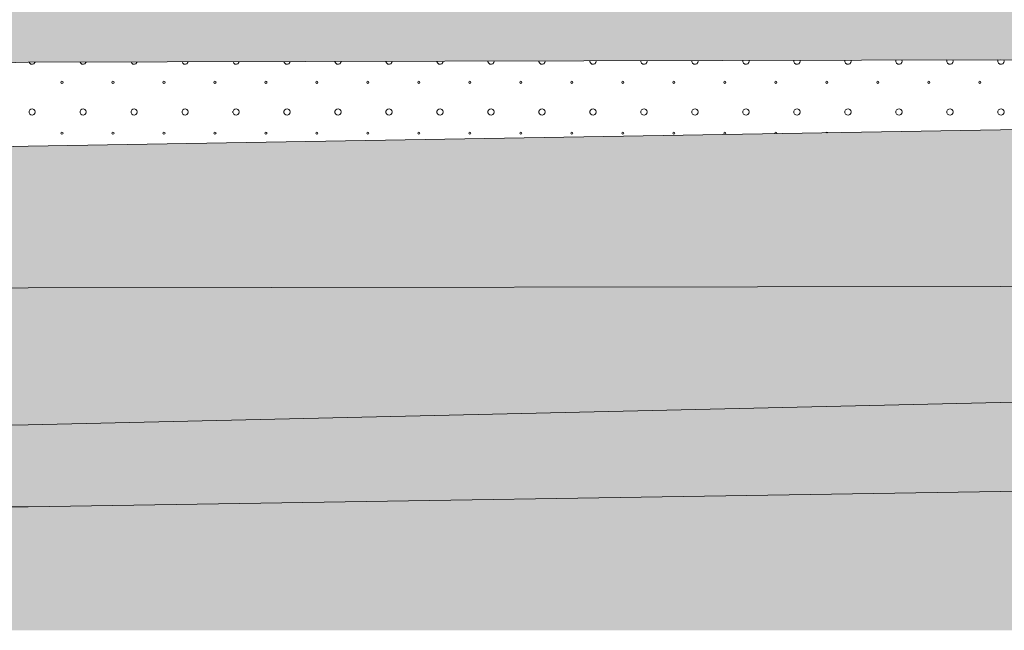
# Model space of a CAD drawing. Header units: millimetres. Extents: x 615418 to 955542, y 450519 to 646666.
# Tile 46 of 84: x 769997 to 795258, y 579958 to 595638. Entities that reach past the tile are written whole.
import ezdxf

# ---------------------------------------------------------------- set-up
doc = ezdxf.new("R2010")
doc.units = ezdxf.units.MM
doc.layers.add('Bound', color=7, linetype='Continuous')
doc.layers.add('Fill', color=7, linetype='Continuous')
pattern_1 = [(197.87055, (767405.044, 606052.442), (-2090.787921, -696.5901627), [8.1465, -22691.8873]), (197.87055, (767060.044, 605707.442), (-2090.787921, -696.5901627), [8.1465, -22691.8873]), (270, (767052.3, 605704.9), (696.9293, 4e-14), [8.146, -688.4443]), (270, (767397.3, 606049.9), (696.9293, 4e-14), [8.146, -688.4443]), (342.12945, (767397.394, 606041.792), (19514.0205961, -6269.3114633), [8.1465, -22691.8873]), (342.12945, (767052.394, 605696.792), (19514.0205961, -6269.3114633), [8.1465, -22691.8873]), (53.95936, (767405.044, 606039.24), (3484.646535, 4876.131138), [8.1465, -9468.1]), (53.95936, (767060.044, 605694.24), (3484.646535, 4876.131138), [8.1465, -9468.1]), (126.04064, (767064.874, 605700.84), (-2090.787921, 2786.36065), [8.146, -9468.1007]), (126.04064, (767409.874, 606045.84), (-2090.787921, 2786.36065), [8.146, -9468.1007])]

msp = doc.modelspace()

# ---------------------------------------------------------------- hatches: boundary and pattern name
at = {"layer": 'Fill', "lineweight": 13}
h = msp.add_hatch(dxfattribs=at)
h.set_pattern_fill('GR29', color=256, scale=1500, pattern_type=2)
h.set_pattern_definition(pattern_1)
h.paths.add_polyline_path([(946165.8, 599637.2), (950535.1, 599915.3), (954042.3, 600127.5), (954042.3, 602231.5), (955542.3, 603231.5), (954989.5, 603415.7), (954042.3, 603379.5), (951843.6, 603295.4), (943944.1, 603034.7), (933579.3, 602648.5), (923214.4, 602235), (912849.6, 601812.2), (902484.8, 601398.7), (892119.9, 601012.4), (890601, 600962.3), (886930.5, 600781.1), (884340, 600669.3), (881749.5, 600557.5), (879158.8, 600462.1), (876568.2, 600366.7), (873977.5, 600271.3), (871386.9, 600175.9), (868796.1, 600100.4), (866205.3, 600025), (863614.5, 599949.5), (861023.8, 599874), (858432.9, 599820.9), (855841.9, 599767.9), (853251, 599714.8), (850660.1, 599661.8), (847475.8, 599545.8), (840295.8, 599545.8), (837106.8, 599545.8), (834117.9, 599545.8), (831128.9, 599545.8), (828139.9, 599545.9), (825151, 599545.9), (822162, 599545.9), (819173, 599545.9), (817678.5, 599545.8), (816903.7, 599474.9), (816157.8, 599418.1), (815411.8, 599362), (814665.9, 599305.8), (813920, 599249.7), (813174, 599193.6), (812428, 599139.8), (811682, 599085.9), (810936, 599032.1), (810190.1, 598978.2), (809444, 598928), (808697.8, 598877.8), (807951.7, 598827.6), (807205.6, 598777.4), (806459.4, 598732.1), (805713.2, 598686.8), (804966.9, 598641.5), (804220.7, 598596.3), (803474.2, 598556.9), (802727.8, 598517.5), (801981.4, 598478.1), (801235, 598438.7), (800488.4, 598406.1), (799741.8, 598373.4), (798995.2, 598340.7), (798248.6, 598308), (797501.7, 598282.4), (796754.9, 598256.9), (796008.1, 598231.4), (795136.3, 598205.1), (795071.3, 598205.7), (793411.4, 598203.9), (791761.5, 598198.1), (790111.6, 598188.7), (788461.7, 598176.1), (786811.8, 598160.8), (785161.9, 598143.7), (783512.1, 598125.2), (781862.2, 598106.4), (780212.3, 598088), (778562.4, 598070.8), (776912.5, 598055.6), (775262.6, 598043), (773612.7, 598033.6), (771962.8, 598027.8), (770212.9, 598025.8), (765601, 598053), (761089.1, 598133.5), (756577.2, 598263.6), (752065.3, 598437.8), (747553.4, 598648.3), (743041.5, 598886.1), (738529.6, 599140.7), (734017.7, 599401), (729505.8, 599655.6), (724993.9, 599893.3), (720482, 600103.9), (715970.1, 600278.1), (711458.2, 600408.2), (706946.3, 600488.6), (702434.4, 600515.8), (688535.1, 600172.8), (657179.2, 600049), (648050.1, 600607.1), (638506.2, 601983), (633618.5, 603231.5), (632118.4, 602231.5), (632118.4, 594516.2), (648050.1, 593573.8), (688535.1, 593577.4), (705044.4, 593577.3), (721336.5, 593180.5), (737628.6, 592783.6), (755362.9, 594099.9), (766712.9, 594451.3), (770212.9, 594545.8), (795161.3, 594606.1), (798250.3, 594601.9), (801239.2, 594590.3), (804228.2, 594571.5), (807217.2, 594546.3), (810206.1, 594515.8), (813195.1, 594481.5), (816184.1, 594444.7), (819173, 594407), (822162, 594370.2), (825151, 594335.8), (828139.9, 594305.4), (831128.9, 594280.2), (834117.9, 594261.4), (837106.8, 594249.8), (840295.8, 594245.8), (847475.8, 594245.7), (885266.5, 593669.6)])
h = msp.add_hatch(dxfattribs=at)
h.set_pattern_fill('GR28', color=256, scale=1500, pattern_type=2)
h.set_pattern_definition([(90, (766712.94, 605367.84), (-375, 375), [16.5, -733.5]), (45, (766712.94, 605384.34), (-375, 375), [16.9706, -513.3595]), (0, (766724.94, 605396.34), (375, 375), [16.5, -733.5]), (315, (766741.44, 605396.34), (375, 375), [16.9706, -513.3595]), (90, (766753.44, 605367.84), (-375, 375), [16.5, -733.5]), (45, (766741.44, 605355.84), (-375, 375), [16.9706, -513.3595]), (0, (766724.94, 605355.84), (375, 375), [16.5, -733.5]), (315, (766712.94, 605367.84), (375, 375), [16.9706, -513.3595])])
h.paths.add_polyline_path([(863217.7, 591936.8), (859458.9, 592888.1), (855789.4, 593464.6), (847475.8, 593646.1), (840295.8, 593645.8), (837106.8, 593636.7), (834117.9, 593609.5), (831128.9, 593565.6), (828139.9, 593506.9), (825151, 593435.8), (822162, 593355.6), (819173, 593269.7), (816184.1, 593181.9), (813195.1, 593096.1), (810206.1, 593015.8), (807217.2, 592944.8), (804228.2, 592886.1), (801239.2, 592842.2), (798250.3, 592815), (795161.3, 592805.8), (770212.9, 592392), (766712.9, 592308.7), (755362.9, 592037.8), (726826.2, 589610.3), (755362.9, 588437), (766712.9, 588746.6), (770212.9, 588750.7), (795161.3, 588784.7), (840295.8, 588845.8), (845394.4, 588843.3), (847475.8, 588845.8), (872840.4, 588762.3), (870695.8, 589503.6), (867830.4, 590530.2)])
h = msp.add_hatch(dxfattribs=at)
h.set_pattern_fill('GR07', color=256, scale=2000, pattern_type=2)
h.set_pattern_definition([(0, (766695, 605355.8), (0, 1400), [3266, 0]), (0, (766695, 605821.8), (0, 1400), [3266, 0]), (0, (766695, 606289.8), (0, 1400), [3266, 0])])
h.paths.add_polyline_path([(881182.4, 586834.2), (877670.5, 587414.2), (875942.2, 587727.7), (874019, 588355), (872840.4, 588762.3), (847475.8, 588845.8), (845394.4, 588843.3), (840295.8, 588845.8), (795161.3, 588784.7), (770212.9, 588750.7), (766712.9, 588746.6), (755362.9, 588437), (726826.2, 589610.3), (705044.4, 590353.6), (688535.1, 590375.4), (648050.1, 590494.4), (632118.4, 590494.4), (632118.4, 587038.5), (648050.1, 587038.5), (688535.1, 586944.3), (705044.4, 586944.2), (755362.9, 585213.2), (766712.9, 585219.8), (770212.9, 585235.6), (795161.3, 585803.9), (840295.8, 586545), (847475.8, 586554.3), (884424.8, 586602)])
h = msp.add_hatch(dxfattribs=at)
h.set_pattern_fill('GR38', color=256, scale=1500, pattern_type=2)
h.set_pattern_definition([(45, (766713, 607455.8), (0, 3150), [1484.925, -2969.85]), (45, (768813, 605355.8), (0, 3150), [1484.925, -2969.85]), (45, (766713, 605355.8), (0, 3150), [2121.3, -2333.473]), (45, (768213, 606855.8), (0, 3150), [2333.4, -2121.373]), (45, (767763, 605355.8), (0, 3150), [2969.85, -1484.923]), (45, (766713, 606405.8), (0, 3150), [2969.85, -1484.923])])
h.paths.add_polyline_path([(954042.3, 587676.9), (950535.1, 587677.8), (887299.3, 587687.2), (875942.2, 587727.7), (877670.5, 587414.2), (881182.4, 586834.2), (884424.8, 586602), (950535.1, 586078.2), (954042.3, 586028.3)])
h.paths.add_polyline_path([(705044.4, 586944.2), (688535.1, 586944.3), (648050.1, 587038.5), (632118.4, 587038.5), (632118.4, 583392.7), (648050.1, 583392.7), (688535.1, 583082.4), (705044.4, 583082.3), (755362.9, 583329.5), (766712.9, 583133.1), (770212.9, 583130.7), (795161.3, 583525), (840295.8, 583746.7), (847475.8, 583745.8), (950535.1, 583871.1), (954042.3, 583878.8), (954042.3, 586028.3), (950535.1, 586078.2), (884424.8, 586602), (847475.8, 586554.3), (840295.8, 586545), (795161.3, 585803.9), (770212.9, 585235.6), (766712.9, 585219.8), (755362.9, 585213.2)])
h = msp.add_hatch(dxfattribs=at)
h.set_pattern_fill('GR29', color=256, scale=1500, pattern_type=2)
h.set_pattern_definition(pattern_1)
h.paths.add_polyline_path([(759209.5, 580399.1), (760209.5, 579958.3), (954042.3, 579958.3), (954042.3, 583878.8), (950535.1, 583871.1), (847475.8, 583745.8), (840295.8, 583746.7), (795161.3, 583525), (770212.9, 583130.7), (766712.9, 583133.1), (755362.9, 583329.5), (705044.4, 583082.3), (688535.1, 583082.4), (648050.1, 583392.7), (632118.4, 583392.7), (632118.4, 579958.3), (757209.5, 579958.3), (758209.5, 579976.3)])

# ---------------------------------------------------------------- linework, layer by layer
at = {"lineweight": 13}
for points in [[(737628.6, 592783.6), (755362.9, 594099.9), (766712.9, 594451.3), (770212.9, 594545.8), (795161.3, 594606.1), (798250.3, 594601.9), (801239.2, 594590.3), (804228.2, 594571.5), (807217.2, 594546.3), (810206.1, 594515.8), (813195.1, 594481.5), (816184.1, 594444.7), (819173, 594407), (822162, 594370.2), (825151, 594335.8), (828139.9, 594305.4), (831128.9, 594280.2), (834117.9, 594261.4), (837106.8, 594249.8), (840295.8, 594245.8), (847475.8, 594245.7), (885266.5, 593669.6)], [(726826.2, 589610.3), (755362.9, 592037.8), (766712.9, 592308.7), (770212.9, 592392), (795161.3, 592805.8), (798250.3, 592815), (801239.2, 592842.2), (804228.2, 592886.1), (807217.2, 592944.8), (810206.1, 593015.8), (813195.1, 593096.1), (816184.1, 593181.9), (819173, 593269.7), (822162, 593355.6), (825151, 593435.8), (828139.9, 593506.9), (831128.9, 593565.6), (834117.9, 593609.5), (837106.8, 593636.7), (840295.8, 593645.8), (847475.8, 593646.1), (855789.4, 593464.6)], [(872840.4, 588762.3), (847475.8, 588845.8), (845394.4, 588843.3), (840295.8, 588845.8), (795161.3, 588784.7), (770212.9, 588750.7), (766712.9, 588746.6), (755362.9, 588437), (726826.2, 589610.3), (705044.4, 590353.6), (688535.1, 590375.4), (648050.1, 590494.4), (632118.4, 590494.4)]]:
    msp.add_lwpolyline(points, dxfattribs=at)
at = {"layer": 'Bound', "lineweight": 13}
for points in [[(884424.8, 586602), (847475.8, 586554.3), (840295.8, 586545), (795161.3, 585803.9), (770212.9, 585235.6), (766712.9, 585219.8), (755362.9, 585213.2), (705044.4, 586944.2), (688535.1, 586944.3), (648050.1, 587038.5), (632118.4, 587038.5)], [(954042.3, 583878.8), (950535.1, 583871.1), (847475.8, 583745.8), (840295.8, 583746.7), (795161.3, 583525), (770212.9, 583130.7), (766712.9, 583133.1), (755362.9, 583329.5), (705044.4, 583082.3), (688535.1, 583082.4), (648050.1, 583392.7), (632118.4, 583392.7)]]:
    msp.add_lwpolyline(points, dxfattribs=at)
at = {"layer": 'Fill', "linetype": 'Continuous', "lineweight": 13}
for p, q in [((770241.7, 594545.9), (770254.9, 594520.7)), ((770254.9, 594520.7), (770287, 594498.5)), ((770287.1, 594498.5), (770325.9, 594493.8)), ((770325.8, 594493.9), (770362.4, 594507.7)), ((770362.4, 594507.7), (770388.3, 594537)), ((770388.3, 594536.9), (770390.6, 594546.2)), ((771548.3, 594549), (771563.2, 594520.7)), ((771563.2, 594520.7), (771595.3, 594498.5)), ((771595.4, 594498.5), (771634.2, 594493.8)), ((771634.1, 594493.9), (771670.7, 594507.7)), ((771670.7, 594507.7), (771696.6, 594537)), ((771696.6, 594536.9), (771699.6, 594549.4)), ((772855, 594552.2), (772871.5, 594520.7)), ((772871.5, 594520.7), (772903.6, 594498.5)), ((772903.7, 594498.5), (772942.5, 594493.8)), ((772942.4, 594493.9), (772979, 594507.7)), ((772979, 594507.7), (773004.9, 594537)), ((773004.9, 594536.9), (773008.7, 594552.6)), ((774161.7, 594555.3), (774179.8, 594520.7)), ((774179.8, 594520.7), (774211.9, 594498.5)), ((774212, 594498.5), (774250.8, 594493.8)), ((774250.7, 594493.9), (774287.3, 594507.7)), ((774287.3, 594507.7), (774313.2, 594537)), ((774313.2, 594536.9), (774317.8, 594555.7)), ((775469.9, 594558.5), (775469.9, 594555.3)), ((775470, 594555.3), (775488.1, 594520.7)), ((775488.1, 594520.7), (775520.2, 594498.5)), ((775520.3, 594498.5), (775559.1, 594493.8)), ((775559, 594493.9), (775595.6, 594507.7)), ((775595.6, 594507.7), (775621.5, 594537)), ((775621.5, 594536.9), (775626.9, 594558.9)), ((776778.2, 594561.7), (776778.2, 594555.3)), ((776778.3, 594555.3), (776796.4, 594520.7)), ((776796.4, 594520.7), (776828.5, 594498.5)), ((776828.6, 594498.5), (776867.4, 594493.8)), ((776867.3, 594493.9), (776903.9, 594507.7)), ((776903.9, 594507.7), (776929.8, 594537)), ((776929.8, 594536.9), (776935.9, 594562)), ((778086.5, 594564.8), (778086.5, 594555.3)), ((778086.6, 594555.3), (778104.7, 594520.7)), ((778104.7, 594520.7), (778136.9, 594498.5)), ((778136.9, 594498.5), (778175.7, 594493.8)), ((778175.6, 594493.9), (778212.2, 594507.7)), ((778212.2, 594507.7), (778238.1, 594537)), ((778238.1, 594536.9), (778245, 594565.2)), ((779394.8, 594568), (779394.8, 594555.3)), ((779394.9, 594555.3), (779413, 594520.7)), ((779413, 594520.7), (779445.2, 594498.5)), ((779445.2, 594498.5), (779484, 594493.8)), ((779483.9, 594493.9), (779520.5, 594507.7)), ((779520.5, 594507.7), (779546.4, 594537)), ((779546.4, 594536.9), (779554.1, 594568.4)), ((780703.2, 594571.2), (780703.2, 594555.3)), ((780703.2, 594555.3), (780721.3, 594520.7)), ((780721.3, 594520.7), (780753.5, 594498.5)), ((780753.5, 594498.5), (780792.3, 594493.8)), ((780792.2, 594493.9), (780828.8, 594507.7)), ((780828.8, 594507.7), (780854.7, 594537)), ((780854.7, 594536.9), (780863.1, 594571.5)), ((782011.5, 594574.3), (782011.5, 594555.3)), ((782011.5, 594555.3), (782029.6, 594520.7)), ((782029.6, 594520.7), (782061.8, 594498.5)), ((782061.8, 594498.5), (782100.6, 594493.8)), ((782100.5, 594493.9), (782137.1, 594507.7)), ((782137.1, 594507.7), (782163, 594537)), ((782163, 594536.9), (782172.2, 594574.7)), ((783319.8, 594577.5), (783319.8, 594555.3)), ((783319.8, 594555.3), (783337.9, 594520.7)), ((783337.9, 594520.7), (783370.1, 594498.5)), ((783370.1, 594498.5), (783408.9, 594493.8)), ((783408.8, 594493.9), (783445.4, 594507.7)), ((783445.4, 594507.7), (783471.3, 594537)), ((783471.3, 594536.9), (783480.6, 594574.9)), ((783480.8, 594574.9), (783480, 594577.9)), ((784628.1, 594580.6), (784628.1, 594555.3)), ((784628.1, 594555.3), (784646.2, 594520.7)), ((784646.2, 594520.7), (784678.4, 594498.5)), ((784678.4, 594498.5), (784717.2, 594493.8)), ((784717.2, 594493.9), (784753.7, 594507.7)), ((784753.7, 594507.7), (784779.6, 594537)), ((784779.6, 594536.9), (784788.9, 594574.9)), ((784789.1, 594574.9), (784787.6, 594581)), ((785936.4, 594583.8), (785936.4, 594555.3)), ((785936.4, 594555.3), (785954.5, 594520.7)), ((785954.5, 594520.7), (785986.7, 594498.5)), ((785986.7, 594498.5), (786025.5, 594493.8)), ((786025.5, 594493.9), (786062, 594507.7)), ((786062, 594507.7), (786087.9, 594537)), ((786087.9, 594536.9), (786097.2, 594574.9)), ((786097.4, 594574.9), (786095.1, 594584.2)), ((787244.7, 594587), (787244.7, 594555.3)), ((787244.7, 594555.3), (787262.8, 594520.7)), ((787262.8, 594520.7), (787295, 594498.5)), ((787295, 594498.5), (787333.8, 594493.8)), ((787333.8, 594493.9), (787370.3, 594507.7)), ((787370.3, 594507.7), (787396.2, 594537)), ((787396.2, 594536.9), (787405.5, 594574.9)), ((787405.7, 594574.9), (787402.6, 594587.3)), ((788553, 594590.1), (788553, 594555.3)), ((788553, 594555.3), (788571.1, 594520.7)), ((788571.1, 594520.7), (788603.3, 594498.5)), ((788603.3, 594498.5), (788642.1, 594493.8)), ((788642.1, 594493.9), (788678.6, 594507.7)), ((788678.6, 594507.7), (788704.5, 594537)), ((788704.5, 594536.9), (788713.8, 594574.9)), ((788714, 594574.9), (788710.2, 594590.5)), ((789861.3, 594593.3), (789861.3, 594555.3)), ((789861.3, 594555.3), (789879.4, 594520.7)), ((789879.4, 594520.7), (789911.6, 594498.5)), ((789911.6, 594498.5), (789950.4, 594493.8)), ((789950.4, 594493.9), (789986.9, 594507.7)), ((789986.9, 594507.7), (790012.8, 594537)), ((790012.8, 594536.9), (790022.1, 594574.9)), ((790022.3, 594574.9), (790017.7, 594593.7)), ((791170.7, 594596.5), (791169.6, 594594.4)), ((791169.6, 594594.4), (791169.6, 594555.3)), ((791169.6, 594555.3), (791187.7, 594520.7)), ((791187.7, 594520.7), (791219.9, 594498.5)), ((791219.9, 594498.5), (791258.7, 594493.8)), ((791258.7, 594493.9), (791295.2, 594507.7)), ((791295.2, 594507.7), (791321.1, 594537)), ((791321.1, 594536.9), (791330.4, 594574.9)), ((791330.6, 594574.9), (791325.2, 594596.8)), ((792480.6, 594599.6), (792477.9, 594594.4)), ((792477.9, 594594.4), (792477.9, 594555.3)), ((792477.9, 594555.3), (792496, 594520.7)), ((792496, 594520.7), (792528.2, 594498.5)), ((792528.2, 594498.5), (792567, 594493.8)), ((792567, 594493.9), (792603.5, 594507.7)), ((792603.5, 594507.7), (792629.4, 594537)), ((792629.4, 594536.9), (792638.7, 594574.9)), ((792638.9, 594574.9), (792632.8, 594600)), ((793790.6, 594602.8), (793786.2, 594594.4)), ((793786.2, 594594.4), (793786.2, 594555.3)), ((793786.2, 594555.3), (793804.3, 594520.7)), ((793804.3, 594520.7), (793836.5, 594498.5)), ((793836.5, 594498.5), (793875.3, 594493.8)), ((793875.3, 594493.9), (793911.8, 594507.7)), ((793911.8, 594507.7), (793937.7, 594537)), ((793937.7, 594536.9), (793947, 594574.9)), ((793947.2, 594574.9), (793940.3, 594603.2)), ((795100.6, 594606), (795094.5, 594594.4)), ((795094.5, 594594.4), (795094.5, 594555.3)), ((795094.5, 594555.3), (795112.6, 594520.7)), ((795112.6, 594520.7), (795144.8, 594498.5)), ((795144.8, 594498.5), (795183.6, 594493.8)), ((795183.6, 594493.9), (795220.1, 594507.7)), ((795220.1, 594507.7), (795246, 594537)), ((795246, 594536.9), (795255.3, 594574.9)), ((795255.5, 594574.9), (795247.9, 594606)), ((771060.1, 594050.9), (771051.8, 594030.7)), ((771051.9, 594030.8), (771060.3, 594010.6)), ((771060.1, 594010.5), (771080.3, 594002.1)), ((771080.4, 594059.3), (771060.2, 594051)), ((771100.6, 594050.9), (771080.3, 594059.3)), ((771080.4, 594002.3), (771100.6, 594010.6)), ((771109, 594030.8), (771100.6, 594051)), ((771100.6, 594010.5), (771108.9, 594030.7)), ((772368.4, 594050.9), (772360.1, 594030.7)), ((772360.2, 594030.8), (772368.6, 594010.6)), ((772368.4, 594010.5), (772388.6, 594002.1)), ((772388.7, 594059.3), (772368.5, 594051)), ((772408.9, 594050.9), (772388.6, 594059.3)), ((772388.7, 594002.3), (772408.9, 594010.6)), ((772417.3, 594030.8), (772408.9, 594051)), ((772408.9, 594010.5), (772417.2, 594030.7)), ((773676.7, 594050.9), (773668.4, 594030.7)), ((773668.5, 594030.8), (773676.9, 594010.6)), ((773676.7, 594010.5), (773696.9, 594002.1)), ((773697, 594059.3), (773676.8, 594051)), ((773717.2, 594050.9), (773696.9, 594059.3)), ((773697, 594002.3), (773717.2, 594010.6)), ((773725.6, 594030.8), (773717.2, 594051)), ((773717.2, 594010.5), (773725.5, 594030.7)), ((774985, 594050.9), (774976.7, 594030.7)), ((774976.8, 594030.8), (774985.2, 594010.6)), ((774985, 594010.5), (775005.2, 594002.1)), ((775005.3, 594059.3), (774985.1, 594051)), ((775025.5, 594050.9), (775005.2, 594059.3)), ((775005.3, 594002.3), (775025.5, 594010.6)), ((775033.9, 594030.8), (775025.5, 594051)), ((775025.5, 594010.5), (775033.8, 594030.7)), ((776293.3, 594050.9), (776285, 594030.7)), ((776285.1, 594030.8), (776293.5, 594010.6)), ((776293.3, 594010.5), (776313.6, 594002.1)), ((776313.6, 594059.3), (776293.4, 594051)), ((776333.8, 594050.9), (776313.5, 594059.3)), ((776313.6, 594002.3), (776333.9, 594010.6)), ((776342.2, 594030.8), (776333.8, 594051)), ((776333.8, 594010.5), (776342.1, 594030.7)), ((777601.6, 594050.9), (777593.3, 594030.7)), ((777593.4, 594030.8), (777601.8, 594010.6)), ((777601.6, 594010.5), (777621.9, 594002.1)), ((777621.9, 594059.3), (777601.7, 594051)), ((777642.1, 594050.9), (777621.8, 594059.3)), ((777621.9, 594002.3), (777642.2, 594010.6)), ((777650.5, 594030.8), (777642.1, 594051)), ((777642.1, 594010.5), (777650.4, 594030.7)), ((778909.9, 594050.9), (778901.6, 594030.7)), ((778901.7, 594030.8), (778910.1, 594010.6)), ((778909.9, 594010.5), (778930.2, 594002.1)), ((778930.2, 594059.3), (778910, 594051)), ((778950.4, 594050.9), (778930.2, 594059.3)), ((778930.2, 594002.3), (778950.5, 594010.6)), ((778958.8, 594030.8), (778950.4, 594051)), ((778950.4, 594010.5), (778958.7, 594030.7)), ((780218.2, 594050.9), (780209.9, 594030.7)), ((780210, 594030.8), (780218.4, 594010.6)), ((780218.2, 594010.5), (780238.5, 594002.1)), ((780238.5, 594059.3), (780218.3, 594051)), ((780258.7, 594050.9), (780238.5, 594059.3)), ((780238.5, 594002.3), (780258.8, 594010.6)), ((780267.1, 594030.8), (780258.7, 594051)), ((780258.7, 594010.5), (780267, 594030.7)), ((781526.5, 594050.9), (781518.2, 594030.7)), ((781518.3, 594030.8), (781526.7, 594010.6)), ((781526.5, 594010.5), (781546.8, 594002.1)), ((781546.8, 594059.3), (781526.6, 594051)), ((781567, 594050.9), (781546.8, 594059.3)), ((781546.8, 594002.3), (781567.1, 594010.6)), ((781575.4, 594030.8), (781567, 594051)), ((781567, 594010.5), (781575.3, 594030.7)), ((782834.8, 594050.9), (782826.5, 594030.7)), ((782826.6, 594030.8), (782835, 594010.6)), ((782834.8, 594010.5), (782855.1, 594002.1)), ((782855.1, 594059.3), (782834.9, 594051)), ((782875.3, 594050.9), (782855.1, 594059.3)), ((782855.1, 594002.3), (782875.4, 594010.6)), ((782883.7, 594030.8), (782875.3, 594051)), ((782875.3, 594010.5), (782883.6, 594030.7)), ((784143.2, 594050.9), (784134.8, 594030.7)), ((784134.9, 594030.8), (784143.3, 594010.6)), ((784163.5, 594059.3), (784143.2, 594051)), ((784143.2, 594010.5), (784163.4, 594002.1)), ((784183.6, 594050.9), (784163.4, 594059.3)), ((784163.5, 594002.3), (784183.7, 594010.6)), ((784192, 594030.8), (784183.6, 594051)), ((784183.6, 594010.5), (784191.9, 594030.7)), ((785451.5, 594050.9), (785443.1, 594030.7)), ((785443.2, 594030.8), (785451.6, 594010.6)), ((785471.8, 594059.3), (785451.5, 594051)), ((785451.5, 594010.5), (785471.7, 594002.1)), ((785491.9, 594050.9), (785471.7, 594059.3)), ((785471.8, 594002.3), (785492, 594010.6)), ((785500.3, 594030.8), (785491.9, 594051)), ((785491.9, 594010.5), (785500.2, 594030.7)), ((786759.8, 594050.9), (786751.4, 594030.7)), ((786751.5, 594030.8), (786759.9, 594010.6)), ((786780.1, 594059.3), (786759.8, 594051)), ((786759.8, 594010.5), (786780, 594002.1)), ((786800.2, 594050.9), (786780, 594059.3)), ((786780.1, 594002.3), (786800.3, 594010.6)), ((786808.6, 594030.8), (786800.2, 594051)), ((786800.2, 594010.5), (786808.5, 594030.7)), ((788068.1, 594050.9), (788059.7, 594030.7)), ((788059.8, 594030.8), (788068.2, 594010.6)), ((788088.4, 594059.3), (788068.1, 594051)), ((788068.1, 594010.5), (788088.3, 594002.1)), ((788108.5, 594050.9), (788088.3, 594059.3)), ((788088.4, 594002.3), (788108.6, 594010.6)), ((788116.9, 594030.8), (788108.5, 594051)), ((788108.5, 594010.5), (788116.9, 594030.7)), ((789376.4, 594050.9), (789368, 594030.7)), ((789368.1, 594030.8), (789376.5, 594010.6)), ((789396.7, 594059.3), (789376.4, 594051)), ((789376.4, 594010.5), (789396.6, 594002.1)), ((789416.8, 594050.9), (789396.6, 594059.3)), ((789396.7, 594002.3), (789416.9, 594010.6)), ((789416.8, 594010.5), (789425.2, 594030.7)), ((789425.2, 594030.8), (789416.9, 594051)), ((790684.7, 594050.9), (790676.3, 594030.7)), ((790676.4, 594030.8), (790684.8, 594010.6)), ((790705, 594059.3), (790684.7, 594051)), ((790684.7, 594010.5), (790704.9, 594002.1)), ((790725.1, 594050.9), (790704.9, 594059.3)), ((790705, 594002.3), (790725.2, 594010.6)), ((790725.1, 594010.5), (790733.5, 594030.7)), ((790733.5, 594030.8), (790725.2, 594051)), ((791993, 594050.9), (791984.6, 594030.7)), ((791984.7, 594030.8), (791993.1, 594010.6)), ((791993, 594010.5), (792013.2, 594002.1)), ((792013.3, 594059.3), (791993.1, 594051)), ((792033.4, 594050.9), (792013.2, 594059.3)), ((792013.3, 594002.3), (792033.5, 594010.6)), ((792033.4, 594010.5), (792041.8, 594030.7)), ((792041.8, 594030.8), (792033.5, 594051)), ((793301.3, 594050.9), (793292.9, 594030.7)), ((793293, 594030.8), (793301.4, 594010.6)), ((793301.3, 594010.5), (793321.5, 594002.1)), ((793321.6, 594059.3), (793301.4, 594051)), ((793341.7, 594050.9), (793321.5, 594059.3)), ((793321.6, 594002.3), (793341.8, 594010.6)), ((793341.7, 594010.5), (793350.1, 594030.7)), ((793350.1, 594030.8), (793341.8, 594051)), ((794609.6, 594050.9), (794601.2, 594030.7)), ((794601.3, 594030.8), (794609.7, 594010.6)), ((794609.6, 594010.5), (794629.8, 594002.1)), ((794629.9, 594059.3), (794609.7, 594051)), ((794650, 594050.9), (794629.8, 594059.3)), ((794629.9, 594002.3), (794650.1, 594010.6)), ((794650, 594010.5), (794658.4, 594030.7)), ((794658.4, 594030.8), (794650.1, 594051)), ((770236.7, 593286.9), (770236.7, 593247.8)), ((770236.7, 593247.8), (770254.9, 593213.2)), ((770254.9, 593321.5), (770236.8, 593286.9)), ((770287.1, 593343.7), (770254.9, 593321.5)), ((770254.9, 593213.2), (770287, 593191)), ((770325.8, 593348.4), (770287, 593343.7)), ((770287.1, 593191), (770325.9, 593186.3)), ((770325.8, 593186.4), (770362.4, 593200.2)), ((770362.4, 593334.6), (770325.9, 593348.4)), ((770388.3, 593305.4), (770362.4, 593334.7)), ((770362.4, 593200.2), (770388.3, 593229.5)), ((770388.3, 593229.4), (770397.5, 593267.4)), ((770397.7, 593267.4), (770388.5, 593305.4)), ((771545, 593286.9), (771545, 593247.8)), ((771563.2, 593321.5), (771545.1, 593286.9)), ((771545.1, 593247.8), (771563.2, 593213.2)), ((771595.4, 593343.7), (771563.2, 593321.5)), ((771563.2, 593213.2), (771595.3, 593191)), ((771634.1, 593348.4), (771595.3, 593343.7)), ((771595.4, 593191), (771634.2, 593186.3)), ((771634.1, 593186.4), (771670.7, 593200.2)), ((771670.7, 593334.6), (771634.2, 593348.4)), ((771696.6, 593305.4), (771670.7, 593334.7)), ((771670.7, 593200.2), (771696.6, 593229.5)), ((771696.6, 593229.4), (771705.8, 593267.4)), ((771706.1, 593267.4), (771696.8, 593305.4)), ((772853.3, 593286.9), (772853.3, 593247.8)), ((772871.5, 593321.5), (772853.4, 593286.9)), ((772853.4, 593247.8), (772871.5, 593213.2)), ((772903.7, 593343.7), (772871.5, 593321.5)), ((772871.5, 593213.2), (772903.6, 593191)), ((772942.4, 593348.4), (772903.6, 593343.7)), ((772903.7, 593191), (772942.5, 593186.3)), ((772942.4, 593186.4), (772979, 593200.2)), ((772979, 593334.6), (772942.5, 593348.4)), ((773004.9, 593305.4), (772979, 593334.7)), ((772979, 593200.2), (773004.9, 593229.5)), ((773004.9, 593229.4), (773014.1, 593267.4)), ((773014.4, 593267.4), (773005.1, 593305.4)), ((774161.6, 593286.9), (774161.6, 593247.8)), ((774179.8, 593321.5), (774161.7, 593286.9)), ((774161.7, 593247.8), (774179.8, 593213.2)), ((774212, 593343.7), (774179.8, 593321.5)), ((774179.8, 593213.2), (774211.9, 593191)), ((774250.7, 593348.4), (774211.9, 593343.7)), ((774212, 593191), (774250.8, 593186.3)), ((774250.7, 593186.4), (774287.3, 593200.2)), ((774287.3, 593334.6), (774250.8, 593348.4)), ((774313.2, 593305.4), (774287.3, 593334.7)), ((774287.3, 593200.2), (774313.2, 593229.5)), ((774313.2, 593229.4), (774322.4, 593267.4)), ((774322.7, 593267.4), (774313.4, 593305.4)), ((775469.9, 593286.9), (775469.9, 593247.8)), ((775488.1, 593321.5), (775470, 593286.9)), ((775470, 593247.8), (775488.1, 593213.2)), ((775520.3, 593343.7), (775488.1, 593321.5)), ((775488.1, 593213.2), (775520.2, 593191)), ((775559, 593348.4), (775520.2, 593343.7)), ((775520.3, 593191), (775559.1, 593186.3)), ((775559, 593186.4), (775595.6, 593200.2)), ((775595.6, 593334.6), (775559.1, 593348.4)), ((775621.5, 593305.4), (775595.6, 593334.7)), ((775595.6, 593200.2), (775621.5, 593229.5)), ((775621.5, 593229.4), (775630.8, 593267.4)), ((775631, 593267.4), (775621.7, 593305.4)), ((776778.2, 593286.9), (776778.2, 593247.8)), ((776796.4, 593321.5), (776778.3, 593286.9)), ((776778.3, 593247.8), (776796.4, 593213.2)), ((776828.6, 593343.7), (776796.4, 593321.5)), ((776796.4, 593213.2), (776828.5, 593191)), ((776867.3, 593348.4), (776828.5, 593343.7)), ((776828.6, 593191), (776867.4, 593186.3)), ((776867.3, 593186.4), (776903.9, 593200.2)), ((776903.9, 593334.6), (776867.4, 593348.4)), ((776929.8, 593305.4), (776903.9, 593334.7)), ((776903.9, 593200.2), (776929.8, 593229.5)), ((776929.8, 593229.4), (776939.1, 593267.4)), ((776939.3, 593267.4), (776930, 593305.4)), ((778086.5, 593286.9), (778086.5, 593247.8)), ((778104.7, 593321.5), (778086.6, 593286.9)), ((778086.6, 593247.8), (778104.7, 593213.2)), ((778136.9, 593343.7), (778104.7, 593321.5)), ((778104.7, 593213.2), (778136.9, 593191)), ((778175.6, 593348.4), (778136.8, 593343.7)), ((778136.9, 593191), (778175.7, 593186.3)), ((778175.6, 593186.4), (778212.2, 593200.2)), ((778212.2, 593334.6), (778175.7, 593348.4)), ((778212.2, 593200.2), (778238.1, 593229.5)), ((778238.1, 593305.4), (778212.3, 593334.7)), ((778238.1, 593229.4), (778247.4, 593267.4)), ((778247.6, 593267.4), (778238.3, 593305.4)), ((779394.8, 593286.9), (779394.8, 593247.8)), ((779413, 593321.5), (779394.9, 593286.9)), ((779394.9, 593247.8), (779413, 593213.2)), ((779445.2, 593343.7), (779413, 593321.5)), ((779413, 593213.2), (779445.2, 593191)), ((779483.9, 593348.4), (779445.1, 593343.7)), ((779445.2, 593191), (779484, 593186.3)), ((779483.9, 593186.4), (779520.5, 593200.2)), ((779520.5, 593334.6), (779484, 593348.4)), ((779520.5, 593200.2), (779546.4, 593229.5)), ((779546.4, 593305.4), (779520.6, 593334.7)), ((779546.4, 593229.4), (779555.7, 593267.4)), ((779555.9, 593267.4), (779546.6, 593305.4)), ((780721.3, 593321.5), (780703.2, 593286.9)), ((780703.2, 593286.9), (780703.2, 593247.8)), ((780703.2, 593247.8), (780721.3, 593213.2)), ((780753.5, 593343.7), (780721.3, 593321.5)), ((780721.3, 593213.2), (780753.5, 593191)), ((780792.2, 593348.4), (780753.4, 593343.7)), ((780753.5, 593191), (780792.3, 593186.3)), ((780792.2, 593186.4), (780828.8, 593200.2)), ((780828.8, 593334.6), (780792.3, 593348.4)), ((780828.8, 593200.2), (780854.7, 593229.5)), ((780854.7, 593305.4), (780828.9, 593334.7)), ((780854.7, 593229.4), (780864, 593267.4)), ((780864.2, 593267.4), (780854.9, 593305.4)), ((782029.6, 593321.5), (782011.5, 593286.9)), ((782011.5, 593286.9), (782011.5, 593247.8)), ((782011.5, 593247.8), (782029.6, 593213.2)), ((782061.8, 593343.7), (782029.6, 593321.5)), ((782029.6, 593213.2), (782061.8, 593191)), ((782100.5, 593348.4), (782061.8, 593343.7)), ((782061.8, 593191), (782100.6, 593186.3)), ((782100.5, 593186.4), (782137.1, 593200.2)), ((782137.1, 593334.6), (782100.6, 593348.4)), ((782137.1, 593200.2), (782163, 593229.5)), ((782163, 593305.4), (782137.2, 593334.7)), ((782163, 593229.4), (782172.3, 593267.4)), ((782172.5, 593267.4), (782163.2, 593305.4)), ((783337.9, 593321.5), (783319.8, 593286.9)), ((783319.8, 593286.9), (783319.8, 593247.8)), ((783319.8, 593247.8), (783337.9, 593213.2)), ((783370.1, 593343.7), (783337.9, 593321.5)), ((783337.9, 593213.2), (783370.1, 593191)), ((783408.8, 593348.4), (783370.1, 593343.7)), ((783370.1, 593191), (783408.9, 593186.3)), ((783408.8, 593186.4), (783445.4, 593200.2)), ((783445.4, 593334.6), (783408.9, 593348.4)), ((783445.4, 593200.2), (783471.3, 593229.5)), ((783471.3, 593305.4), (783445.5, 593334.7)), ((783471.3, 593229.4), (783480.6, 593267.4)), ((783480.8, 593267.4), (783471.5, 593305.4)), ((784646.2, 593321.5), (784628.1, 593286.9)), ((784628.1, 593286.9), (784628.1, 593247.8)), ((784628.1, 593247.8), (784646.2, 593213.2)), ((784678.4, 593343.7), (784646.2, 593321.5)), ((784646.2, 593213.2), (784678.4, 593191)), ((784717.2, 593348.4), (784678.4, 593343.7)), ((784678.4, 593191), (784717.2, 593186.3)), ((784753.7, 593334.6), (784717.2, 593348.4)), ((784717.2, 593186.4), (784753.7, 593200.2)), ((784753.7, 593200.2), (784779.6, 593229.5)), ((784779.6, 593305.4), (784753.8, 593334.7)), ((784779.6, 593229.4), (784788.9, 593267.4)), ((784789.1, 593267.4), (784779.8, 593305.4)), ((785954.5, 593321.5), (785936.4, 593286.9)), ((785936.4, 593286.9), (785936.4, 593247.8)), ((785936.4, 593247.8), (785954.5, 593213.2)), ((785986.7, 593343.7), (785954.5, 593321.5)), ((785954.5, 593213.2), (785986.7, 593191)), ((786025.5, 593348.4), (785986.7, 593343.7)), ((785986.7, 593191), (786025.5, 593186.3)), ((786062, 593334.6), (786025.5, 593348.4)), ((786025.5, 593186.4), (786062, 593200.2)), ((786062, 593200.2), (786087.9, 593229.5)), ((786087.9, 593305.4), (786062.1, 593334.7)), ((786087.9, 593229.4), (786097.2, 593267.4)), ((786097.4, 593267.4), (786088.1, 593305.4)), ((787262.8, 593321.5), (787244.7, 593286.9)), ((787244.7, 593286.9), (787244.7, 593247.8)), ((787244.7, 593247.8), (787262.8, 593213.2)), ((787262.8, 593213.2), (787295, 593191)), ((787295, 593343.7), (787262.9, 593321.5)), ((787333.8, 593348.4), (787295, 593343.7)), ((787295, 593191), (787333.8, 593186.3)), ((787370.3, 593334.6), (787333.8, 593348.4)), ((787333.8, 593186.4), (787370.3, 593200.2)), ((787370.3, 593200.2), (787396.2, 593229.5)), ((787396.2, 593305.4), (787370.4, 593334.7)), ((787396.2, 593229.4), (787405.5, 593267.4)), ((787405.7, 593267.4), (787396.4, 593305.4)), ((788571.1, 593321.5), (788553, 593286.9)), ((788553, 593286.9), (788553, 593247.8)), ((788553, 593247.8), (788571.1, 593213.2)), ((788571.1, 593213.2), (788603.3, 593191)), ((788603.3, 593343.7), (788571.2, 593321.5)), ((788642.1, 593348.4), (788603.3, 593343.7)), ((788603.3, 593191), (788642.1, 593186.3)), ((788678.6, 593334.6), (788642.1, 593348.4)), ((788642.1, 593186.4), (788678.6, 593200.2)), ((788678.6, 593200.2), (788704.5, 593229.5)), ((788704.5, 593305.4), (788678.7, 593334.7)), ((788704.5, 593229.4), (788713.8, 593267.4)), ((788714, 593267.4), (788704.7, 593305.4)), ((789879.4, 593321.5), (789861.3, 593286.9)), ((789861.3, 593286.9), (789861.3, 593247.8)), ((789861.3, 593247.8), (789879.4, 593213.2)), ((789879.4, 593213.2), (789911.6, 593191)), ((789911.6, 593343.7), (789879.5, 593321.5)), ((789950.4, 593348.4), (789911.6, 593343.7)), ((789911.6, 593191), (789950.4, 593186.3)), ((789986.9, 593334.6), (789950.4, 593348.4)), ((789950.4, 593186.4), (789986.9, 593200.2)), ((789986.9, 593200.2), (790012.8, 593229.5)), ((790012.8, 593305.4), (789987, 593334.7)), ((790012.8, 593229.4), (790022.1, 593267.4)), ((790022.3, 593267.4), (790013, 593305.4)), ((791187.7, 593321.5), (791169.6, 593286.9)), ((791169.6, 593286.9), (791169.6, 593247.8)), ((791169.6, 593247.8), (791187.7, 593213.2)), ((791187.7, 593213.2), (791219.9, 593191)), ((791219.9, 593343.7), (791187.8, 593321.5)), ((791258.7, 593348.4), (791219.9, 593343.7)), ((791219.9, 593191), (791258.7, 593186.3)), ((791295.2, 593334.6), (791258.7, 593348.4)), ((791258.7, 593186.4), (791295.2, 593200.2)), ((791295.2, 593200.2), (791321.1, 593229.5)), ((791321.1, 593305.4), (791295.3, 593334.7)), ((791321.1, 593229.4), (791330.4, 593267.4)), ((791330.6, 593267.4), (791321.3, 593305.4)), ((792496, 593321.5), (792477.9, 593286.9)), ((792477.9, 593286.9), (792477.9, 593247.8)), ((792477.9, 593247.8), (792496, 593213.2)), ((792496, 593213.2), (792528.2, 593191)), ((792528.2, 593343.7), (792496.1, 593321.5)), ((792567, 593348.4), (792528.2, 593343.7)), ((792528.2, 593191), (792567, 593186.3)), ((792603.5, 593334.6), (792567, 593348.4)), ((792567, 593186.4), (792603.5, 593200.2)), ((792603.5, 593200.2), (792629.4, 593229.5)), ((792629.4, 593305.4), (792603.6, 593334.7)), ((792629.4, 593229.4), (792638.7, 593267.4)), ((792638.9, 593267.4), (792629.6, 593305.4)), ((793804.3, 593321.5), (793786.2, 593286.9)), ((793786.2, 593286.9), (793786.2, 593247.8)), ((793786.2, 593247.8), (793804.3, 593213.2)), ((793804.3, 593213.2), (793836.5, 593191)), ((793836.5, 593343.7), (793804.4, 593321.5)), ((793875.3, 593348.4), (793836.5, 593343.7)), ((793836.5, 593191), (793875.3, 593186.3)), ((793911.8, 593334.6), (793875.3, 593348.4)), ((793875.3, 593186.4), (793911.8, 593200.2)), ((793911.8, 593200.2), (793937.7, 593229.5)), ((793937.7, 593305.4), (793911.9, 593334.7)), ((793937.7, 593229.4), (793947, 593267.4)), ((793947.2, 593267.4), (793938, 593305.4)), ((795112.6, 593321.5), (795094.5, 593286.9)), ((795094.5, 593286.9), (795094.5, 593247.8)), ((795094.5, 593247.8), (795112.6, 593213.2)), ((795112.6, 593213.2), (795144.8, 593191)), ((795144.8, 593343.7), (795112.7, 593321.5)), ((795183.6, 593348.4), (795144.8, 593343.7)), ((795144.8, 593191), (795183.6, 593186.3)), ((795220.1, 593334.6), (795183.6, 593348.4)), ((795183.6, 593186.4), (795220.1, 593200.2)), ((795220.1, 593200.2), (795246, 593229.5)), ((795246, 593305.4), (795220.2, 593334.7)), ((795246, 593229.4), (795255.3, 593267.4)), ((795255.5, 593267.4), (795246.3, 593305.4)), ((771060.1, 592743.4), (771051.8, 592723.2)), ((771051.9, 592723.3), (771060.3, 592703.1)), ((771060.1, 592703), (771080.3, 592694.7)), ((771080.4, 592751.8), (771060.2, 592743.5)), ((771100.6, 592743.4), (771080.3, 592751.8)), ((771080.4, 592694.8), (771100.6, 592703.1)), ((771109, 592723.3), (771100.6, 592743.5)), ((771100.6, 592703), (771108.9, 592723.2)), ((772368.4, 592743.4), (772360.1, 592723.2)), ((772360.2, 592723.3), (772368.6, 592703.1)), ((772368.4, 592703), (772388.6, 592694.7)), ((772388.7, 592751.8), (772368.5, 592743.5)), ((772408.9, 592743.4), (772388.6, 592751.8)), ((772388.7, 592694.8), (772408.9, 592703.1)), ((772417.3, 592723.3), (772408.9, 592743.5)), ((772408.9, 592703), (772417.2, 592723.2)), ((773676.7, 592743.4), (773668.4, 592723.2)), ((773668.5, 592723.3), (773676.9, 592703.1)), ((773676.7, 592703), (773696.9, 592694.7)), ((773697, 592751.8), (773676.8, 592743.5)), ((773717.2, 592743.4), (773696.9, 592751.8)), ((773697, 592694.8), (773717.2, 592703.1)), ((773725.6, 592723.3), (773717.2, 592743.5)), ((773717.2, 592703), (773725.5, 592723.2)), ((774985, 592743.4), (774976.7, 592723.2)), ((774976.8, 592723.3), (774985.2, 592703.1)), ((774985, 592703), (775005.2, 592694.7)), ((775005.3, 592751.8), (774985.1, 592743.5)), ((775025.5, 592743.4), (775005.2, 592751.8)), ((775005.3, 592694.8), (775025.5, 592703.1)), ((775033.9, 592723.3), (775025.5, 592743.5)), ((775025.5, 592703), (775033.8, 592723.2)), ((776293.3, 592743.4), (776285, 592723.2)), ((776285.1, 592723.3), (776293.5, 592703.1)), ((776293.3, 592703), (776313.6, 592694.7)), ((776313.6, 592751.8), (776293.4, 592743.5)), ((776333.8, 592743.4), (776313.5, 592751.8)), ((776313.6, 592694.8), (776333.9, 592703.1)), ((776342.2, 592723.3), (776333.8, 592743.5)), ((776333.8, 592703), (776342.1, 592723.2)), ((777601.6, 592743.4), (777593.3, 592723.2)), ((777593.4, 592723.3), (777601.8, 592703.1)), ((777601.6, 592703), (777621.9, 592694.7)), ((777621.9, 592751.8), (777601.7, 592743.5)), ((777642.1, 592743.4), (777621.8, 592751.8)), ((777621.9, 592694.8), (777642.2, 592703.1)), ((777650.5, 592723.3), (777642.1, 592743.5)), ((777642.1, 592703), (777650.4, 592723.2)), ((778909.9, 592743.4), (778901.6, 592723.2)), ((778901.7, 592723.3), (778910.1, 592703.1)), ((778909.9, 592703), (778930.2, 592694.7)), ((778930.2, 592751.8), (778910, 592743.5)), ((778950.4, 592743.4), (778930.2, 592751.8)), ((778930.2, 592694.8), (778950.5, 592703.1)), ((778958.8, 592723.3), (778950.4, 592743.5)), ((778950.4, 592703), (778958.7, 592723.2)), ((780218.2, 592743.4), (780209.9, 592723.2)), ((780210, 592723.3), (780218.4, 592703.1)), ((780218.2, 592703), (780238.5, 592694.7)), ((780238.5, 592751.8), (780218.3, 592743.5)), ((780258.7, 592743.4), (780238.5, 592751.8)), ((780238.5, 592694.8), (780258.8, 592703.1)), ((780267.1, 592723.3), (780258.7, 592743.5)), ((780258.7, 592703), (780267, 592723.2)), ((781526.5, 592743.4), (781518.2, 592723.2)), ((781518.3, 592723.3), (781526.7, 592703.1)), ((781526.5, 592703), (781546.8, 592694.7)), ((781546.8, 592751.8), (781526.6, 592743.5)), ((781567, 592743.4), (781546.8, 592751.8)), ((781546.8, 592694.8), (781567.1, 592703.1)), ((781575.4, 592723.3), (781567, 592743.5)), ((781567, 592703), (781575.3, 592723.2)), ((782834.8, 592743.4), (782826.5, 592723.2)), ((782826.6, 592723.3), (782835, 592703.1)), ((782834.8, 592703), (782855.1, 592694.7)), ((782855.1, 592751.8), (782834.9, 592743.5)), ((782875.3, 592743.4), (782855.1, 592751.8)), ((782855.1, 592694.8), (782875.4, 592703.1)), ((782883.7, 592723.3), (782875.3, 592743.5)), ((782875.3, 592703), (782883.6, 592723.2)), ((784143.2, 592743.4), (784134.8, 592723.2)), ((784134.9, 592723.3), (784143.3, 592703.1)), ((784163.5, 592751.8), (784143.2, 592743.5)), ((784143.2, 592703), (784163.4, 592694.7)), ((784183.6, 592743.4), (784163.4, 592751.8)), ((784163.5, 592694.8), (784183.7, 592703.1)), ((784192, 592723.3), (784183.6, 592743.5)), ((784183.6, 592703), (784191.9, 592723.2)), ((785451.5, 592743.4), (785443.1, 592723.2)), ((785443.2, 592723.3), (785451.6, 592703.1)), ((785471.8, 592751.8), (785451.5, 592743.5)), ((785451.5, 592703), (785471.7, 592694.7)), ((785491.9, 592743.4), (785471.7, 592751.8)), ((785471.8, 592694.8), (785492, 592703.1)), ((785500.3, 592723.3), (785491.9, 592743.5)), ((785491.9, 592703), (785500.2, 592723.2)), ((786759.8, 592743.4), (786751.4, 592723.2)), ((786751.5, 592723.3), (786759.9, 592703.1)), ((786780.1, 592751.8), (786759.8, 592743.5)), ((786759.8, 592703), (786780, 592694.7)), ((786800.2, 592743.4), (786780, 592751.8)), ((786780.1, 592694.8), (786800.3, 592703.1)), ((786808.6, 592723.3), (786800.2, 592743.5)), ((786800.2, 592703), (786808.5, 592723.2)), ((788068.1, 592743.4), (788059.7, 592723.2)), ((788059.8, 592723.3), (788068.2, 592703.1)), ((788088.4, 592751.8), (788068.1, 592743.5)), ((788068.1, 592703), (788088.3, 592694.7)), ((788108.5, 592743.4), (788088.3, 592751.8)), ((788088.4, 592694.8), (788108.6, 592703.1)), ((788116.9, 592723.3), (788108.5, 592743.5)), ((788108.5, 592703), (788116.9, 592723.2)), ((789376.4, 592743.4), (789368, 592723.2)), ((789368.1, 592723.3), (789373.7, 592709.8)), ((789396.7, 592751.8), (789376.4, 592743.5)), ((789416.8, 592743.4), (789396.6, 592751.8)), ((789425.2, 592723.3), (789416.9, 592743.5)), ((789419.9, 592710.6), (789425.2, 592723.2)), ((790684.7, 592743.4), (790679.7, 592731.5)), ((790705, 592751.8), (790684.7, 592743.5)), ((790725.1, 592743.4), (790704.9, 592751.8)), ((790729.8, 592732.3), (790725.2, 592743.5))]:
    msp.add_line(p, q, dxfattribs=at)

doc.saveas('drawing.dxf')
